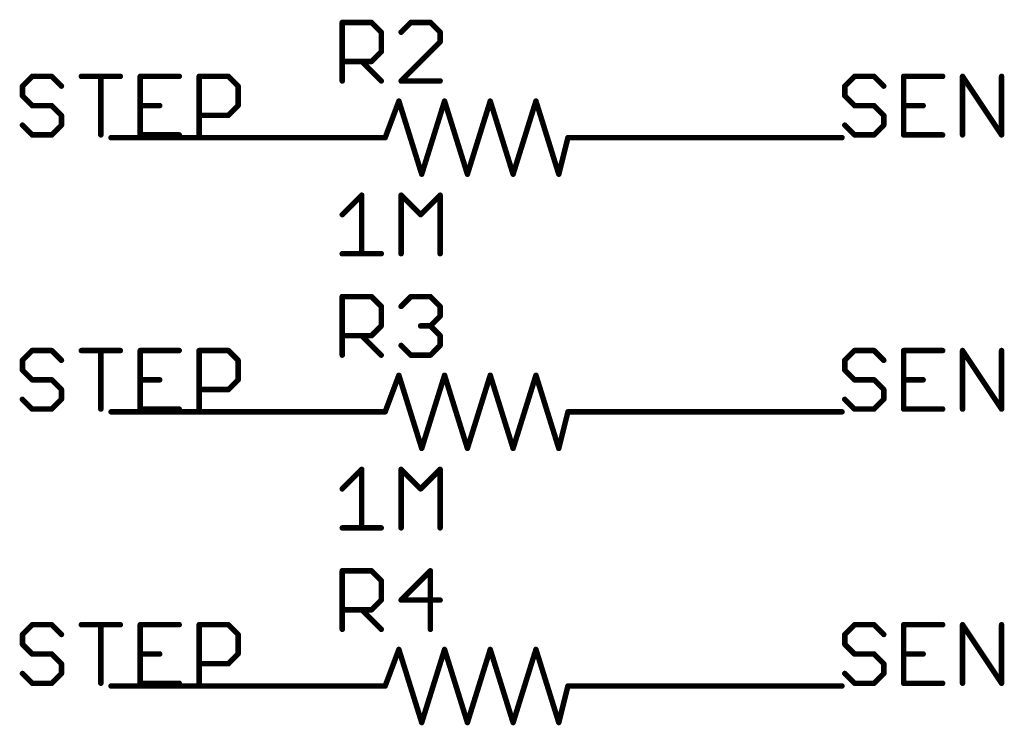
# Model space of a CAD drawing. Extents: x -3 to 170, y -3 to 86.
# Tile 3 of 27: x 38 to 65, y 17 to 36. Entities that reach past the tile are written whole.
import ezdxf

# ---------------------------------------------------------------- set-up
doc = ezdxf.new("R2010")
doc.units = 0
for name, color, linetype in [('91', 94, 'CONTINUOUS'), ('94', 14, 'CONTINUOUS'), ('95', 251, 'CONTINUOUS'), ('96', 251, 'CONTINUOUS')]:
    doc.layers.add(name, color=color, linetype=linetype)

msp = doc.modelspace()

# ---------------------------------------------------------------- linework, layer by layer
at = {"layer": '91', "const_width": 0.1524}
for points in [[(45.72, 33.02), (40.64, 33.02)], [(55.88, 33.02), (60.96, 33.02)], [(40.64, 25.4), (45.72, 25.4)], [(60.96, 25.4), (55.88, 25.4)], [(40.64, 17.78), (45.72, 17.78)], [(60.96, 17.78), (55.88, 17.78)]]:
    msp.add_lwpolyline(points, dxfattribs=at)
at = {"layer": '91', "const_width": 0.0762}
for points in [[(40.64, 33.0581, 1), (40.64, 32.9819)], [(45.72, 32.9819, 1), (45.72, 33.0581)], [(55.88, 33.0581, 1), (55.88, 32.9819)], [(60.96, 32.9819, 1), (60.96, 33.0581)], [(40.64, 25.4381, 1), (40.64, 25.3619)], [(45.72, 25.3619, 1), (45.72, 25.4381)], [(55.88, 25.4381, 1), (55.88, 25.3619)], [(60.96, 25.3619, 1), (60.96, 25.4381)], [(40.64, 17.8181, 1), (40.64, 17.7419)], [(45.72, 17.7419, 1), (45.72, 17.8181)], [(55.88, 17.8181, 1), (55.88, 17.7419)], [(60.96, 17.7419, 1), (60.96, 17.8181)]]:
    msp.add_lwpolyline(points, format="xyb", dxfattribs=at)
at = {"layer": '94', "const_width": 0.1524}
for points in [[(48.26, 33.02), (48.641, 34.036)], [(48.641, 34.036), (49.276, 32.004)], [(49.276, 32.004), (49.911, 34.036)], [(49.911, 34.036), (50.546, 32.004)], [(50.546, 32.004), (51.181, 34.036)], [(51.181, 34.036), (51.816, 32.004)], [(51.816, 32.004), (52.451, 34.036)], [(52.451, 34.036), (53.086, 32.004)], [(45.72, 33.02), (48.26, 33.02)], [(53.086, 32.004), (53.34, 33.02)], [(55.88, 33.02), (53.34, 33.02)], [(48.26, 25.4), (48.641, 26.416)], [(48.641, 26.416), (49.276, 24.384)], [(49.276, 24.384), (49.911, 26.416)], [(49.911, 26.416), (50.546, 24.384)], [(50.546, 24.384), (51.181, 26.416)], [(51.181, 26.416), (51.816, 24.384)], [(51.816, 24.384), (52.451, 26.416)], [(52.451, 26.416), (53.086, 24.384)], [(45.72, 25.4), (48.26, 25.4)], [(53.086, 24.384), (53.34, 25.4)], [(55.88, 25.4), (53.34, 25.4)], [(48.26, 17.78), (48.641, 18.796)], [(48.641, 18.796), (49.276, 16.764)], [(49.276, 16.764), (49.911, 18.796)], [(49.911, 18.796), (50.546, 16.764)], [(50.546, 16.764), (51.181, 18.796)], [(51.181, 18.796), (51.816, 16.764)], [(51.816, 16.764), (52.451, 18.796)], [(52.451, 18.796), (53.086, 16.764)], [(45.72, 17.78), (48.26, 17.78)], [(53.086, 16.764), (53.34, 17.78)], [(55.88, 17.78), (53.34, 17.78)]]:
    msp.add_lwpolyline(points, dxfattribs=at)
at = {"layer": '94', "const_width": 0.0762}
for points in [[(48.6774, 34.0474, 1), (48.6046, 34.0246)], [(48.6767, 34.0226, 1), (48.6053, 34.0494)], [(49.9474, 34.0474, 1), (49.8746, 34.0246)], [(49.9474, 34.0246, 1), (49.8746, 34.0474)], [(51.2174, 34.0474, 1), (51.1446, 34.0246)], [(51.2174, 34.0246, 1), (51.1446, 34.0474)], [(52.4874, 34.0474, 1), (52.4146, 34.0246)], [(52.4874, 34.0246, 1), (52.4146, 34.0474)], [(45.72, 33.0581, 1), (45.72, 32.9819)], [(48.2243, 33.0334, 1), (48.2957, 33.0066)], [(48.26, 32.9819, 1), (48.26, 33.0581)], [(53.34, 33.0581, 1), (53.34, 32.9819)], [(53.377, 33.0108, 1), (53.303, 33.0292)], [(55.88, 32.9819, 1), (55.88, 33.0581)], [(49.2396, 32.0154, 1), (49.3124, 31.9926)], [(49.2396, 31.9926, 1), (49.3124, 32.0154)], [(50.5096, 32.0154, 1), (50.5824, 31.9926)], [(50.5096, 31.9926, 1), (50.5824, 32.0154)], [(51.7796, 32.0154, 1), (51.8524, 31.9926)], [(51.7796, 31.9926, 1), (51.8524, 32.0154)], [(53.049, 32.0132, 1), (53.123, 31.9948)], [(53.0496, 31.9926, 1), (53.1224, 32.0154)], [(48.6774, 26.4274, 1), (48.6046, 26.4046)], [(48.6767, 26.4026, 1), (48.6053, 26.4294)], [(49.9474, 26.4274, 1), (49.8746, 26.4046)], [(49.9474, 26.4046, 1), (49.8746, 26.4274)], [(51.2174, 26.4274, 1), (51.1446, 26.4046)], [(51.2174, 26.4046, 1), (51.1446, 26.4274)], [(52.4874, 26.4274, 1), (52.4146, 26.4046)], [(52.4874, 26.4046, 1), (52.4146, 26.4274)], [(45.72, 25.4381, 1), (45.72, 25.3619)], [(48.26, 25.3619, 1), (48.26, 25.4381)], [(53.34, 25.4381, 1), (53.34, 25.3619)], [(53.377, 25.3908, 1), (53.303, 25.4092)], [(55.88, 25.3619, 1), (55.88, 25.4381)], [(48.2243, 25.4134, 1), (48.2957, 25.3866)], [(49.2396, 24.3954, 1), (49.3124, 24.3726)], [(49.2396, 24.3726, 1), (49.3124, 24.3954)], [(50.5096, 24.3954, 1), (50.5824, 24.3726)], [(50.5096, 24.3726, 1), (50.5824, 24.3954)], [(51.7796, 24.3954, 1), (51.8524, 24.3726)], [(51.7796, 24.3726, 1), (51.8524, 24.3954)], [(53.049, 24.3932, 1), (53.123, 24.3748)], [(53.0496, 24.3726, 1), (53.1224, 24.3954)], [(48.6774, 18.8074, 1), (48.6046, 18.7846)], [(48.6767, 18.7826, 1), (48.6053, 18.8094)], [(49.9474, 18.8074, 1), (49.8746, 18.7846)], [(49.9474, 18.7846, 1), (49.8746, 18.8074)], [(51.2174, 18.8074, 1), (51.1446, 18.7846)], [(51.2174, 18.7846, 1), (51.1446, 18.8074)], [(52.4874, 18.8074, 1), (52.4146, 18.7846)], [(52.4874, 18.7846, 1), (52.4146, 18.8074)], [(45.72, 17.8181, 1), (45.72, 17.7419)], [(48.2243, 17.7934, 1), (48.2957, 17.7666)], [(48.26, 17.7419, 1), (48.26, 17.8181)], [(53.34, 17.8181, 1), (53.34, 17.7419)], [(53.377, 17.7708, 1), (53.303, 17.7892)], [(55.88, 17.7419, 1), (55.88, 17.8181)], [(49.2396, 16.7754, 1), (49.3124, 16.7526)], [(49.2396, 16.7526, 1), (49.3124, 16.7754)], [(50.5096, 16.7754, 1), (50.5824, 16.7526)], [(50.5096, 16.7526, 1), (50.5824, 16.7754)], [(51.7796, 16.7754, 1), (51.8524, 16.7526)], [(51.7796, 16.7526, 1), (51.8524, 16.7754)], [(53.049, 16.7732, 1), (53.123, 16.7548)], [(53.0496, 16.7526, 1), (53.1224, 16.7754)]]:
    msp.add_lwpolyline(points, format="xyb", dxfattribs=at)
at = {"layer": '95', "const_width": 0.1524}
for points in [[(47.0662, 34.5948), (47.0662, 36.2218)], [(47.0662, 36.2218), (47.8797, 36.2218)], [(47.8797, 36.2218), (48.1509, 35.9506)], [(48.9745, 36.2218), (48.7034, 35.9506)], [(49.5169, 36.2218), (48.9745, 36.2218)], [(49.788, 35.9506), (49.5169, 36.2218)], [(48.1509, 35.9506), (48.1509, 35.4083)], [(49.788, 35.6795), (49.788, 35.9506)], [(48.7034, 34.5948), (49.788, 35.6795)], [(48.1509, 35.4083), (47.8797, 35.1371)], [(47.8797, 35.1371), (47.0662, 35.1371)], [(47.6085, 35.1371), (48.1509, 34.5948)], [(38.4474, 34.7232), (38.1762, 34.452)], [(38.9897, 34.7232), (38.4474, 34.7232)], [(39.2609, 34.452), (38.9897, 34.7232)], [(39.8134, 34.7232), (40.898, 34.7232)], [(40.3557, 33.0962), (40.3557, 34.7232)], [(42.5352, 34.7232), (41.4505, 34.7232)], [(41.4505, 34.7232), (41.4505, 33.0962)], [(43.0877, 33.0962), (43.0877, 34.7232)], [(43.0877, 34.7232), (43.9012, 34.7232)], [(43.9012, 34.7232), (44.1723, 34.452)], [(61.3074, 34.7232), (61.0362, 34.452)], [(61.8497, 34.7232), (61.3074, 34.7232)], [(62.1209, 34.452), (61.8497, 34.7232)], [(63.758, 34.7232), (62.6734, 34.7232)], [(62.6734, 34.7232), (62.6734, 33.0962)], [(64.3105, 33.0962), (64.3105, 34.7232)], [(64.3105, 34.7232), (65.3952, 33.0962)], [(65.3952, 33.0962), (65.3952, 34.7232)], [(38.1762, 34.452), (38.1762, 34.1809)], [(44.1723, 34.452), (44.1723, 33.9097)], [(49.788, 34.5948), (48.7034, 34.5948)], [(61.0362, 34.452), (61.0362, 34.1809)], [(38.1762, 34.1809), (38.4474, 33.9097)], [(61.0362, 34.1809), (61.3074, 33.9097)], [(38.4474, 33.9097), (38.9897, 33.9097)], [(38.9897, 33.9097), (39.2609, 33.6385)], [(41.4505, 33.9097), (41.9928, 33.9097)], [(44.1723, 33.9097), (43.9012, 33.6385)], [(61.3074, 33.9097), (61.8497, 33.9097)], [(61.8497, 33.9097), (62.1209, 33.6385)], [(62.6734, 33.9097), (63.2157, 33.9097)], [(39.2609, 33.6385), (39.2609, 33.3674)], [(43.9012, 33.6385), (43.0877, 33.6385)], [(62.1209, 33.6385), (62.1209, 33.3674)], [(38.4474, 33.0962), (38.1762, 33.3674)], [(39.2609, 33.3674), (38.9897, 33.0962)], [(61.3074, 33.0962), (61.0362, 33.3674)], [(62.1209, 33.3674), (61.8497, 33.0962)], [(38.9897, 33.0962), (38.4474, 33.0962)], [(41.4505, 33.0962), (42.5352, 33.0962)], [(61.8497, 33.0962), (61.3074, 33.0962)], [(62.6734, 33.0962), (63.758, 33.0962)], [(47.0662, 26.9748), (47.0662, 28.6018)], [(47.0662, 28.6018), (47.8797, 28.6018)], [(47.8797, 28.6018), (48.1509, 28.3306)], [(48.7034, 28.3306), (48.9745, 28.6018)], [(48.9745, 28.6018), (49.5169, 28.6018)], [(49.5169, 28.6018), (49.788, 28.3306)], [(48.1509, 28.3306), (48.1509, 27.7883)], [(49.788, 28.3306), (49.788, 28.0595)], [(49.788, 28.0595), (49.5169, 27.7883)], [(48.1509, 27.7883), (47.8797, 27.5171)], [(49.5169, 27.7883), (49.2457, 27.7883)], [(49.5169, 27.7883), (49.788, 27.5171)], [(47.8797, 27.5171), (47.0662, 27.5171)], [(47.6085, 27.5171), (48.1509, 26.9748)], [(49.788, 27.5171), (49.788, 27.246)], [(38.4474, 27.1032), (38.1762, 26.832)], [(38.9897, 27.1032), (38.4474, 27.1032)], [(39.2609, 26.832), (38.9897, 27.1032)], [(39.8134, 27.1032), (40.898, 27.1032)], [(40.3557, 25.4762), (40.3557, 27.1032)], [(42.5352, 27.1032), (41.4505, 27.1032)], [(41.4505, 27.1032), (41.4505, 25.4762)], [(43.0877, 25.4762), (43.0877, 27.1032)], [(43.0877, 27.1032), (43.9012, 27.1032)], [(43.9012, 27.1032), (44.1723, 26.832)], [(48.9745, 26.9748), (48.7034, 27.246)], [(49.788, 27.246), (49.5169, 26.9748)], [(61.3074, 27.1032), (61.0362, 26.832)], [(61.8497, 27.1032), (61.3074, 27.1032)], [(62.1209, 26.832), (61.8497, 27.1032)], [(63.758, 27.1032), (62.6734, 27.1032)], [(62.6734, 27.1032), (62.6734, 25.4762)], [(64.3105, 25.4762), (64.3105, 27.1032)], [(64.3105, 27.1032), (65.3952, 25.4762)], [(65.3952, 25.4762), (65.3952, 27.1032)], [(38.1762, 26.832), (38.1762, 26.5609)], [(44.1723, 26.832), (44.1723, 26.2897)], [(49.5169, 26.9748), (48.9745, 26.9748)], [(61.0362, 26.832), (61.0362, 26.5609)], [(38.1762, 26.5609), (38.4474, 26.2897)], [(61.0362, 26.5609), (61.3074, 26.2897)], [(38.4474, 26.2897), (38.9897, 26.2897)], [(38.9897, 26.2897), (39.2609, 26.0185)], [(41.4505, 26.2897), (41.9928, 26.2897)], [(44.1723, 26.2897), (43.9012, 26.0185)], [(61.3074, 26.2897), (61.8497, 26.2897)], [(61.8497, 26.2897), (62.1209, 26.0185)], [(62.6734, 26.2897), (63.2157, 26.2897)], [(39.2609, 26.0185), (39.2609, 25.7474)], [(43.9012, 26.0185), (43.0877, 26.0185)], [(62.1209, 26.0185), (62.1209, 25.7474)], [(38.4474, 25.4762), (38.1762, 25.7474)], [(39.2609, 25.7474), (38.9897, 25.4762)], [(61.3074, 25.4762), (61.0362, 25.7474)], [(62.1209, 25.7474), (61.8497, 25.4762)], [(38.9897, 25.4762), (38.4474, 25.4762)], [(41.4505, 25.4762), (42.5352, 25.4762)], [(61.8497, 25.4762), (61.3074, 25.4762)], [(62.6734, 25.4762), (63.758, 25.4762)], [(47.0662, 19.3548), (47.0662, 20.9818)], [(47.0662, 20.9818), (47.8797, 20.9818)], [(47.8797, 20.9818), (48.1509, 20.7106)], [(49.5169, 20.9818), (48.7034, 20.1683)], [(49.5169, 19.3548), (49.5169, 20.9818)], [(48.1509, 20.7106), (48.1509, 20.1683)], [(48.1509, 20.1683), (47.8797, 19.8971)], [(48.7034, 20.1683), (49.788, 20.1683)], [(47.8797, 19.8971), (47.0662, 19.8971)], [(47.6085, 19.8971), (48.1509, 19.3548)], [(38.4474, 19.4832), (38.1762, 19.212)], [(38.9897, 19.4832), (38.4474, 19.4832)], [(39.2609, 19.212), (38.9897, 19.4832)], [(39.8134, 19.4832), (40.898, 19.4832)], [(40.3557, 17.8562), (40.3557, 19.4832)], [(42.5352, 19.4832), (41.4505, 19.4832)], [(41.4505, 19.4832), (41.4505, 17.8562)], [(43.0877, 17.8562), (43.0877, 19.4832)], [(43.0877, 19.4832), (43.9012, 19.4832)], [(43.9012, 19.4832), (44.1723, 19.212)], [(61.3074, 19.4832), (61.0362, 19.212)], [(61.8497, 19.4832), (61.3074, 19.4832)], [(62.1209, 19.212), (61.8497, 19.4832)], [(63.758, 19.4832), (62.6734, 19.4832)], [(62.6734, 19.4832), (62.6734, 17.8562)], [(64.3105, 17.8562), (64.3105, 19.4832)], [(64.3105, 19.4832), (65.3952, 17.8562)], [(65.3952, 17.8562), (65.3952, 19.4832)], [(38.1762, 19.212), (38.1762, 18.9409)], [(44.1723, 19.212), (44.1723, 18.6697)], [(61.0362, 19.212), (61.0362, 18.9409)], [(38.1762, 18.9409), (38.4474, 18.6697)], [(61.0362, 18.9409), (61.3074, 18.6697)], [(38.4474, 18.6697), (38.9897, 18.6697)], [(38.9897, 18.6697), (39.2609, 18.3985)], [(41.4505, 18.6697), (41.9928, 18.6697)], [(44.1723, 18.6697), (43.9012, 18.3985)], [(61.3074, 18.6697), (61.8497, 18.6697)], [(61.8497, 18.6697), (62.1209, 18.3985)], [(62.6734, 18.6697), (63.2157, 18.6697)], [(39.2609, 18.3985), (39.2609, 18.1274)], [(43.9012, 18.3985), (43.0877, 18.3985)], [(62.1209, 18.3985), (62.1209, 18.1274)], [(38.4474, 17.8562), (38.1762, 18.1274)], [(39.2609, 18.1274), (38.9897, 17.8562)], [(61.3074, 17.8562), (61.0362, 18.1274)], [(62.1209, 18.1274), (61.8497, 17.8562)], [(38.9897, 17.8562), (38.4474, 17.8562)], [(41.4505, 17.8562), (42.5352, 17.8562)], [(61.8497, 17.8562), (61.3074, 17.8562)], [(62.6734, 17.8562), (63.758, 17.8562)]]:
    msp.add_lwpolyline(points, dxfattribs=at)
at = {"layer": '95', "const_width": 0.0762}
for points in [[(47.1043, 36.2218, 1), (47.0281, 36.2218)], [(47.0662, 36.2599, 1), (47.0662, 36.1837)], [(47.9066, 36.2487, 1), (47.8528, 36.1948)], [(47.8797, 36.1837, 1), (47.8797, 36.2599)], [(48.9745, 36.2599, 1), (48.9745, 36.1837)], [(49.0015, 36.1948, 1), (48.9476, 36.2487)], [(49.5438, 36.2487, 1), (49.4899, 36.1948)], [(49.5169, 36.1837, 1), (49.5169, 36.2599)], [(48.189, 35.9506, 1), (48.1128, 35.9506)], [(48.1239, 35.9237, 1), (48.1778, 35.9776)], [(48.6764, 35.9776, 1), (48.7303, 35.9237)], [(49.8261, 35.9506, 1), (49.7499, 35.9506)], [(49.7611, 35.9237, 1), (49.815, 35.9776)], [(49.7499, 35.6795, 1), (49.8261, 35.6795)], [(49.815, 35.6525, 1), (49.7611, 35.7064)], [(48.1128, 35.4083, 1), (48.189, 35.4083)], [(48.1778, 35.3814, 1), (48.1239, 35.4352)], [(47.0662, 35.1752, 1), (47.0662, 35.099)], [(47.6355, 35.1641, 1), (47.5816, 35.1102)], [(47.8528, 35.1641, 1), (47.9066, 35.1102)], [(47.8797, 35.099, 1), (47.8797, 35.1752)], [(38.4474, 34.7613, 1), (38.4474, 34.6851)], [(38.4743, 34.6962, 1), (38.4204, 34.7501)], [(39.0166, 34.7501, 1), (38.9628, 34.6962)], [(38.9897, 34.6851, 1), (38.9897, 34.7613)], [(39.8134, 34.7613, 1), (39.8134, 34.6851)], [(40.3938, 34.7232, 1), (40.3176, 34.7232)], [(40.898, 34.6851, 1), (40.898, 34.7613)], [(41.4505, 34.7613, 1), (41.4505, 34.6851)], [(41.4886, 34.7232, 1), (41.4124, 34.7232)], [(42.5352, 34.6851, 1), (42.5352, 34.7613)], [(43.1258, 34.7232, 1), (43.0496, 34.7232)], [(43.0877, 34.7613, 1), (43.0877, 34.6851)], [(43.9281, 34.7501, 1), (43.8742, 34.6962)], [(43.9012, 34.6851, 1), (43.9012, 34.7613)], [(61.3074, 34.7613, 1), (61.3074, 34.6851)], [(61.3343, 34.6962, 1), (61.2804, 34.7501)], [(61.8766, 34.7501, 1), (61.8228, 34.6962)], [(61.8497, 34.6851, 1), (61.8497, 34.7613)], [(62.6734, 34.7613, 1), (62.6734, 34.6851)], [(62.7115, 34.7232, 1), (62.6353, 34.7232)], [(63.758, 34.6851, 1), (63.758, 34.7613)], [(64.3486, 34.7232, 1), (64.2724, 34.7232)], [(64.3422, 34.7443, 1), (64.2788, 34.7021)], [(65.4333, 34.7232, 1), (65.3571, 34.7232)], [(38.2143, 34.452, 1), (38.1381, 34.452)], [(38.1493, 34.479, 1), (38.2031, 34.4251)], [(39.2339, 34.4251, 1), (39.2878, 34.479)], [(44.2104, 34.452, 1), (44.1342, 34.452)], [(44.1454, 34.4251, 1), (44.1993, 34.479)], [(47.0281, 34.5948, 1), (47.1043, 34.5948)], [(48.1239, 34.5679, 1), (48.1778, 34.6217)], [(48.7034, 34.6329, 1), (48.7034, 34.5567)], [(48.6764, 34.6217, 1), (48.7303, 34.5679)], [(49.788, 34.5567, 1), (49.788, 34.6329)], [(61.0743, 34.452, 1), (60.9981, 34.452)], [(61.0093, 34.479, 1), (61.0631, 34.4251)], [(62.0939, 34.4251, 1), (62.1478, 34.479)], [(38.2031, 34.2078, 1), (38.1493, 34.1539)], [(38.1381, 34.1809, 1), (38.2143, 34.1809)], [(61.0631, 34.2078, 1), (61.0093, 34.1539)], [(60.9981, 34.1809, 1), (61.0743, 34.1809)], [(38.4474, 33.9478, 1), (38.4474, 33.8716)], [(38.4204, 33.8828, 1), (38.4743, 33.9366)], [(39.0166, 33.9366, 1), (38.9628, 33.8828)], [(38.9897, 33.8716, 1), (38.9897, 33.9478)], [(41.4505, 33.9478, 1), (41.4505, 33.8716)], [(41.9928, 33.8716, 1), (41.9928, 33.9478)], [(44.1342, 33.9097, 1), (44.2104, 33.9097)], [(44.1993, 33.8828, 1), (44.1454, 33.9366)], [(61.3074, 33.9478, 1), (61.3074, 33.8716)], [(61.2804, 33.8828, 1), (61.3343, 33.9366)], [(61.8766, 33.9366, 1), (61.8228, 33.8828)], [(61.8497, 33.8716, 1), (61.8497, 33.9478)], [(62.6734, 33.9478, 1), (62.6734, 33.8716)], [(63.2157, 33.8716, 1), (63.2157, 33.9478)], [(39.299, 33.6385, 1), (39.2228, 33.6385)], [(39.2339, 33.6116, 1), (39.2878, 33.6655)], [(43.0877, 33.6766, 1), (43.0877, 33.6004)], [(43.8742, 33.6655, 1), (43.9281, 33.6116)], [(43.9012, 33.6004, 1), (43.9012, 33.6766)], [(62.159, 33.6385, 1), (62.0828, 33.6385)], [(62.0939, 33.6116, 1), (62.1478, 33.6655)], [(38.2031, 33.3943, 1), (38.1493, 33.3404)], [(39.2228, 33.3674, 1), (39.299, 33.3674)], [(39.2878, 33.3404, 1), (39.2339, 33.3943)], [(61.0631, 33.3943, 1), (61.0093, 33.3404)], [(62.0828, 33.3674, 1), (62.159, 33.3674)], [(62.1478, 33.3404, 1), (62.0939, 33.3943)], [(38.4474, 33.1343, 1), (38.4474, 33.0581)], [(38.4204, 33.0693, 1), (38.4743, 33.1231)], [(38.9628, 33.1231, 1), (39.0166, 33.0693)], [(38.9897, 33.0581, 1), (38.9897, 33.1343)], [(40.3176, 33.0962, 1), (40.3938, 33.0962)], [(41.4505, 33.1343, 1), (41.4505, 33.0581)], [(41.4124, 33.0962, 1), (41.4886, 33.0962)], [(42.5352, 33.0581, 1), (42.5352, 33.1343)], [(43.0496, 33.0962, 1), (43.1258, 33.0962)], [(61.3074, 33.1343, 1), (61.3074, 33.0581)], [(61.2804, 33.0693, 1), (61.3343, 33.1231)], [(61.8228, 33.1231, 1), (61.8766, 33.0693)], [(61.8497, 33.0581, 1), (61.8497, 33.1343)], [(62.6734, 33.1343, 1), (62.6734, 33.0581)], [(62.6353, 33.0962, 1), (62.7115, 33.0962)], [(63.758, 33.0581, 1), (63.758, 33.1343)], [(64.2724, 33.0962, 1), (64.3486, 33.0962)], [(65.3571, 33.0962, 1), (65.4333, 33.0962)], [(65.3635, 33.0751, 1), (65.4269, 33.1173)], [(47.1043, 28.6018, 1), (47.0281, 28.6018)], [(47.0662, 28.6399, 1), (47.0662, 28.5637)], [(47.9066, 28.6287, 1), (47.8528, 28.5748)], [(47.8797, 28.5637, 1), (47.8797, 28.6399)], [(48.9745, 28.6399, 1), (48.9745, 28.5637)], [(49.0015, 28.5748, 1), (48.9476, 28.6287)], [(49.5438, 28.6287, 1), (49.4899, 28.5748)], [(49.5169, 28.5637, 1), (49.5169, 28.6399)], [(48.189, 28.3306, 1), (48.1128, 28.3306)], [(48.1239, 28.3037, 1), (48.1778, 28.3576)], [(48.6764, 28.3576, 1), (48.7303, 28.3037)], [(49.8261, 28.3306, 1), (49.7499, 28.3306)], [(49.7611, 28.3037, 1), (49.815, 28.3576)], [(49.7499, 28.0595, 1), (49.8261, 28.0595)], [(49.815, 28.0325, 1), (49.7611, 28.0864)], [(48.1128, 27.7883, 1), (48.189, 27.7883)], [(48.1778, 27.7614, 1), (48.1239, 27.8152)], [(49.2457, 27.8264, 1), (49.2457, 27.7502)], [(49.5438, 27.8152, 1), (49.4899, 27.7614)], [(49.4899, 27.8152, 1), (49.5438, 27.7614)], [(49.5169, 27.7502, 1), (49.5169, 27.8264)], [(47.0662, 27.5552, 1), (47.0662, 27.479)], [(47.6355, 27.5441, 1), (47.5816, 27.4902)], [(47.8528, 27.5441, 1), (47.9066, 27.4902)], [(47.8797, 27.479, 1), (47.8797, 27.5552)], [(49.8261, 27.5171, 1), (49.7499, 27.5171)], [(49.7611, 27.4902, 1), (49.815, 27.5441)], [(38.4474, 27.1413, 1), (38.4474, 27.0651)], [(38.4743, 27.0762, 1), (38.4204, 27.1301)], [(39.0166, 27.1301, 1), (38.9628, 27.0762)], [(38.9897, 27.0651, 1), (38.9897, 27.1413)], [(39.8134, 27.1413, 1), (39.8134, 27.0651)], [(40.3938, 27.1032, 1), (40.3176, 27.1032)], [(40.898, 27.0651, 1), (40.898, 27.1413)], [(41.4505, 27.1413, 1), (41.4505, 27.0651)], [(41.4886, 27.1032, 1), (41.4124, 27.1032)], [(42.5352, 27.0651, 1), (42.5352, 27.1413)], [(43.1258, 27.1032, 1), (43.0496, 27.1032)], [(43.0877, 27.1413, 1), (43.0877, 27.0651)], [(43.9281, 27.1301, 1), (43.8742, 27.0762)], [(43.9012, 27.0651, 1), (43.9012, 27.1413)], [(48.7303, 27.2729, 1), (48.6764, 27.219)], [(49.7499, 27.246, 1), (49.8261, 27.246)], [(49.815, 27.219, 1), (49.7611, 27.2729)], [(61.3074, 27.1413, 1), (61.3074, 27.0651)], [(61.3343, 27.0762, 1), (61.2804, 27.1301)], [(61.8766, 27.1301, 1), (61.8228, 27.0762)], [(61.8497, 27.0651, 1), (61.8497, 27.1413)], [(62.6734, 27.1413, 1), (62.6734, 27.0651)], [(62.7115, 27.1032, 1), (62.6353, 27.1032)], [(63.758, 27.0651, 1), (63.758, 27.1413)], [(64.3486, 27.1032, 1), (64.2724, 27.1032)], [(64.3422, 27.1243, 1), (64.2788, 27.0821)], [(65.4333, 27.1032, 1), (65.3571, 27.1032)], [(38.2143, 26.832, 1), (38.1381, 26.832)], [(38.1493, 26.859, 1), (38.2031, 26.8051)], [(39.2339, 26.8051, 1), (39.2878, 26.859)], [(44.2104, 26.832, 1), (44.1342, 26.832)], [(44.1454, 26.8051, 1), (44.1993, 26.859)], [(47.0281, 26.9748, 1), (47.1043, 26.9748)], [(48.1239, 26.9479, 1), (48.1778, 27.0017)], [(48.9745, 27.0129, 1), (48.9745, 26.9367)], [(48.9476, 26.9479, 1), (49.0015, 27.0017)], [(49.4899, 27.0017, 1), (49.5438, 26.9479)], [(49.5169, 26.9367, 1), (49.5169, 27.0129)], [(61.0743, 26.832, 1), (60.9981, 26.832)], [(61.0093, 26.859, 1), (61.0631, 26.8051)], [(62.0939, 26.8051, 1), (62.1478, 26.859)], [(38.2031, 26.5878, 1), (38.1493, 26.5339)], [(38.1381, 26.5609, 1), (38.2143, 26.5609)], [(61.0631, 26.5878, 1), (61.0093, 26.5339)], [(60.9981, 26.5609, 1), (61.0743, 26.5609)], [(38.4474, 26.3278, 1), (38.4474, 26.2516)], [(38.4204, 26.2628, 1), (38.4743, 26.3166)], [(39.0166, 26.3166, 1), (38.9628, 26.2628)], [(38.9897, 26.2516, 1), (38.9897, 26.3278)], [(41.4505, 26.3278, 1), (41.4505, 26.2516)], [(41.9928, 26.2516, 1), (41.9928, 26.3278)], [(44.1342, 26.2897, 1), (44.2104, 26.2897)], [(44.1993, 26.2628, 1), (44.1454, 26.3166)], [(61.3074, 26.3278, 1), (61.3074, 26.2516)], [(61.2804, 26.2628, 1), (61.3343, 26.3166)], [(61.8766, 26.3166, 1), (61.8228, 26.2628)], [(61.8497, 26.2516, 1), (61.8497, 26.3278)], [(62.6734, 26.3278, 1), (62.6734, 26.2516)], [(63.2157, 26.2516, 1), (63.2157, 26.3278)], [(39.299, 26.0185, 1), (39.2228, 26.0185)], [(39.2339, 25.9916, 1), (39.2878, 26.0455)], [(43.0877, 26.0566, 1), (43.0877, 25.9804)], [(43.8742, 26.0455, 1), (43.9281, 25.9916)], [(43.9012, 25.9804, 1), (43.9012, 26.0566)], [(62.159, 26.0185, 1), (62.0828, 26.0185)], [(62.0939, 25.9916, 1), (62.1478, 26.0455)], [(38.2031, 25.7743, 1), (38.1493, 25.7204)], [(39.2228, 25.7474, 1), (39.299, 25.7474)], [(39.2878, 25.7204, 1), (39.2339, 25.7743)], [(61.0631, 25.7743, 1), (61.0093, 25.7204)], [(62.0828, 25.7474, 1), (62.159, 25.7474)], [(62.1478, 25.7204, 1), (62.0939, 25.7743)], [(38.4474, 25.5143, 1), (38.4474, 25.4381)], [(38.4204, 25.4493, 1), (38.4743, 25.5031)], [(38.9628, 25.5031, 1), (39.0166, 25.4493)], [(38.9897, 25.4381, 1), (38.9897, 25.5143)], [(40.3176, 25.4762, 1), (40.3938, 25.4762)], [(41.4505, 25.5143, 1), (41.4505, 25.4381)], [(41.4124, 25.4762, 1), (41.4886, 25.4762)], [(42.5352, 25.4381, 1), (42.5352, 25.5143)], [(43.0496, 25.4762, 1), (43.1258, 25.4762)], [(61.3074, 25.5143, 1), (61.3074, 25.4381)], [(61.2804, 25.4493, 1), (61.3343, 25.5031)], [(61.8228, 25.5031, 1), (61.8766, 25.4493)], [(61.8497, 25.4381, 1), (61.8497, 25.5143)], [(62.6734, 25.5143, 1), (62.6734, 25.4381)], [(62.6353, 25.4762, 1), (62.7115, 25.4762)], [(63.758, 25.4381, 1), (63.758, 25.5143)], [(64.2724, 25.4762, 1), (64.3486, 25.4762)], [(65.3571, 25.4762, 1), (65.4333, 25.4762)], [(65.3635, 25.4551, 1), (65.4269, 25.4973)], [(47.1043, 20.9818, 1), (47.0281, 20.9818)], [(47.0662, 21.0199, 1), (47.0662, 20.9437)], [(47.9066, 21.0087, 1), (47.8528, 20.9548)], [(47.8797, 20.9437, 1), (47.8797, 21.0199)], [(49.555, 20.9818, 1), (49.4788, 20.9818)], [(49.5438, 20.9548, 1), (49.4899, 21.0087)], [(48.189, 20.7106, 1), (48.1128, 20.7106)], [(48.1239, 20.6837, 1), (48.1778, 20.7376)], [(48.1128, 20.1683, 1), (48.189, 20.1683)], [(48.1778, 20.1414, 1), (48.1239, 20.1952)], [(48.7034, 20.2064, 1), (48.7034, 20.1302)], [(48.6764, 20.1952, 1), (48.7303, 20.1414)], [(49.788, 20.1302, 1), (49.788, 20.2064)], [(47.0662, 19.9352, 1), (47.0662, 19.859)], [(47.6355, 19.9241, 1), (47.5816, 19.8702)], [(47.8528, 19.9241, 1), (47.9066, 19.8702)], [(47.8797, 19.859, 1), (47.8797, 19.9352)], [(38.4474, 19.5213, 1), (38.4474, 19.4451)], [(38.4743, 19.4562, 1), (38.4204, 19.5101)], [(39.0166, 19.5101, 1), (38.9628, 19.4562)], [(38.9897, 19.4451, 1), (38.9897, 19.5213)], [(39.8134, 19.5213, 1), (39.8134, 19.4451)], [(40.3938, 19.4832, 1), (40.3176, 19.4832)], [(40.898, 19.4451, 1), (40.898, 19.5213)], [(41.4505, 19.5213, 1), (41.4505, 19.4451)], [(41.4886, 19.4832, 1), (41.4124, 19.4832)], [(42.5352, 19.4451, 1), (42.5352, 19.5213)], [(43.1258, 19.4832, 1), (43.0496, 19.4832)], [(43.0877, 19.5213, 1), (43.0877, 19.4451)], [(43.9281, 19.5101, 1), (43.8742, 19.4562)], [(43.9012, 19.4451, 1), (43.9012, 19.5213)], [(61.3074, 19.5213, 1), (61.3074, 19.4451)], [(61.3343, 19.4562, 1), (61.2804, 19.5101)], [(61.8766, 19.5101, 1), (61.8228, 19.4562)], [(61.8497, 19.4451, 1), (61.8497, 19.5213)], [(62.6734, 19.5213, 1), (62.6734, 19.4451)], [(62.7115, 19.4832, 1), (62.6353, 19.4832)], [(63.758, 19.4451, 1), (63.758, 19.5213)], [(64.3486, 19.4832, 1), (64.2724, 19.4832)], [(64.3422, 19.5043, 1), (64.2788, 19.4621)], [(65.4333, 19.4832, 1), (65.3571, 19.4832)], [(38.2143, 19.212, 1), (38.1381, 19.212)], [(38.1493, 19.239, 1), (38.2031, 19.1851)], [(39.2339, 19.1851, 1), (39.2878, 19.239)], [(44.2104, 19.212, 1), (44.1342, 19.212)], [(44.1454, 19.1851, 1), (44.1993, 19.239)], [(47.0281, 19.3548, 1), (47.1043, 19.3548)], [(48.1239, 19.3279, 1), (48.1778, 19.3817)], [(49.4788, 19.3548, 1), (49.555, 19.3548)], [(61.0743, 19.212, 1), (60.9981, 19.212)], [(61.0093, 19.239, 1), (61.0631, 19.1851)], [(62.0939, 19.1851, 1), (62.1478, 19.239)], [(38.2031, 18.9678, 1), (38.1493, 18.9139)], [(38.1381, 18.9409, 1), (38.2143, 18.9409)], [(61.0631, 18.9678, 1), (61.0093, 18.9139)], [(60.9981, 18.9409, 1), (61.0743, 18.9409)], [(38.4474, 18.7078, 1), (38.4474, 18.6316)], [(38.4204, 18.6428, 1), (38.4743, 18.6966)], [(39.0166, 18.6966, 1), (38.9628, 18.6428)], [(38.9897, 18.6316, 1), (38.9897, 18.7078)], [(41.4505, 18.7078, 1), (41.4505, 18.6316)], [(41.9928, 18.6316, 1), (41.9928, 18.7078)], [(44.1342, 18.6697, 1), (44.2104, 18.6697)], [(44.1993, 18.6428, 1), (44.1454, 18.6966)], [(61.3074, 18.7078, 1), (61.3074, 18.6316)], [(61.2804, 18.6428, 1), (61.3343, 18.6966)], [(61.8766, 18.6966, 1), (61.8228, 18.6428)], [(61.8497, 18.6316, 1), (61.8497, 18.7078)], [(62.6734, 18.7078, 1), (62.6734, 18.6316)], [(63.2157, 18.6316, 1), (63.2157, 18.7078)], [(39.299, 18.3985, 1), (39.2228, 18.3985)], [(39.2339, 18.3716, 1), (39.2878, 18.4255)], [(43.0877, 18.4366, 1), (43.0877, 18.3604)], [(43.8742, 18.4255, 1), (43.9281, 18.3716)], [(43.9012, 18.3604, 1), (43.9012, 18.4366)], [(62.159, 18.3985, 1), (62.0828, 18.3985)], [(62.0939, 18.3716, 1), (62.1478, 18.4255)], [(38.2031, 18.1543, 1), (38.1493, 18.1004)], [(39.2228, 18.1274, 1), (39.299, 18.1274)], [(39.2878, 18.1004, 1), (39.2339, 18.1543)], [(61.0631, 18.1543, 1), (61.0093, 18.1004)], [(62.0828, 18.1274, 1), (62.159, 18.1274)], [(62.1478, 18.1004, 1), (62.0939, 18.1543)], [(38.4474, 17.8943, 1), (38.4474, 17.8181)], [(38.4204, 17.8293, 1), (38.4743, 17.8831)], [(38.9628, 17.8831, 1), (39.0166, 17.8293)], [(38.9897, 17.8181, 1), (38.9897, 17.8943)], [(40.3176, 17.8562, 1), (40.3938, 17.8562)], [(41.4505, 17.8943, 1), (41.4505, 17.8181)], [(41.4124, 17.8562, 1), (41.4886, 17.8562)], [(42.5352, 17.8181, 1), (42.5352, 17.8943)], [(43.0496, 17.8562, 1), (43.1258, 17.8562)], [(61.3074, 17.8943, 1), (61.3074, 17.8181)], [(61.2804, 17.8293, 1), (61.3343, 17.8831)], [(61.8228, 17.8831, 1), (61.8766, 17.8293)], [(61.8497, 17.8181, 1), (61.8497, 17.8943)], [(62.6734, 17.8943, 1), (62.6734, 17.8181)], [(62.6353, 17.8562, 1), (62.7115, 17.8562)], [(63.758, 17.8181, 1), (63.758, 17.8943)], [(64.2724, 17.8562, 1), (64.3486, 17.8562)], [(65.3571, 17.8562, 1), (65.4333, 17.8562)], [(65.3635, 17.8351, 1), (65.4269, 17.8773)]]:
    msp.add_lwpolyline(points, format="xyb", dxfattribs=at)
at = {"layer": '96', "const_width": 0.1524}
for points in [[(47.0662, 30.8789), (47.6085, 31.4212)], [(47.6085, 31.4212), (47.6085, 29.7942)], [(48.7034, 29.7942), (48.7034, 31.4212)], [(48.7034, 31.4212), (49.2457, 30.8789)], [(49.2457, 30.8789), (49.788, 31.4212)], [(49.788, 31.4212), (49.788, 29.7942)], [(47.0662, 29.7942), (48.1509, 29.7942)], [(47.0662, 23.2589), (47.6085, 23.8012)], [(47.6085, 23.8012), (47.6085, 22.1742)], [(48.7034, 22.1742), (48.7034, 23.8012)], [(48.7034, 23.8012), (49.2457, 23.2589)], [(49.2457, 23.2589), (49.788, 23.8012)], [(49.788, 23.8012), (49.788, 22.1742)], [(47.0662, 22.1742), (48.1509, 22.1742)]]:
    msp.add_lwpolyline(points, dxfattribs=at)
at = {"layer": '96', "const_width": 0.0762}
for points in [[(47.6466, 31.4212, 1), (47.5704, 31.4212)], [(47.6355, 31.3942, 1), (47.5816, 31.4481)], [(48.7303, 31.4481, 1), (48.6764, 31.3942)], [(48.7415, 31.4212, 1), (48.6653, 31.4212)], [(49.8261, 31.4212, 1), (49.7499, 31.4212)], [(49.815, 31.3942, 1), (49.7611, 31.4481)], [(47.0393, 30.9058, 1), (47.0931, 30.8519)], [(49.2187, 30.9058, 1), (49.2726, 30.8519)], [(49.2187, 30.8519, 1), (49.2726, 30.9058)], [(47.0662, 29.8323, 1), (47.0662, 29.7561)], [(48.1509, 29.7561, 1), (48.1509, 29.8323)], [(47.5704, 29.7942, 1), (47.6466, 29.7942)], [(48.6653, 29.7942, 1), (48.7415, 29.7942)], [(49.7499, 29.7942, 1), (49.8261, 29.7942)], [(47.6466, 23.8012, 1), (47.5704, 23.8012)], [(47.6355, 23.7742, 1), (47.5816, 23.8281)], [(48.7303, 23.8281, 1), (48.6764, 23.7742)], [(48.7415, 23.8012, 1), (48.6653, 23.8012)], [(49.8261, 23.8012, 1), (49.7499, 23.8012)], [(49.815, 23.7742, 1), (49.7611, 23.8281)], [(47.0393, 23.2858, 1), (47.0931, 23.2319)], [(49.2187, 23.2858, 1), (49.2726, 23.2319)], [(49.2187, 23.2319, 1), (49.2726, 23.2858)], [(47.0662, 22.2123, 1), (47.0662, 22.1361)], [(47.5704, 22.1742, 1), (47.6466, 22.1742)], [(48.1509, 22.1361, 1), (48.1509, 22.2123)], [(48.6653, 22.1742, 1), (48.7415, 22.1742)], [(49.7499, 22.1742, 1), (49.8261, 22.1742)]]:
    msp.add_lwpolyline(points, format="xyb", dxfattribs=at)

doc.saveas('drawing.dxf')
